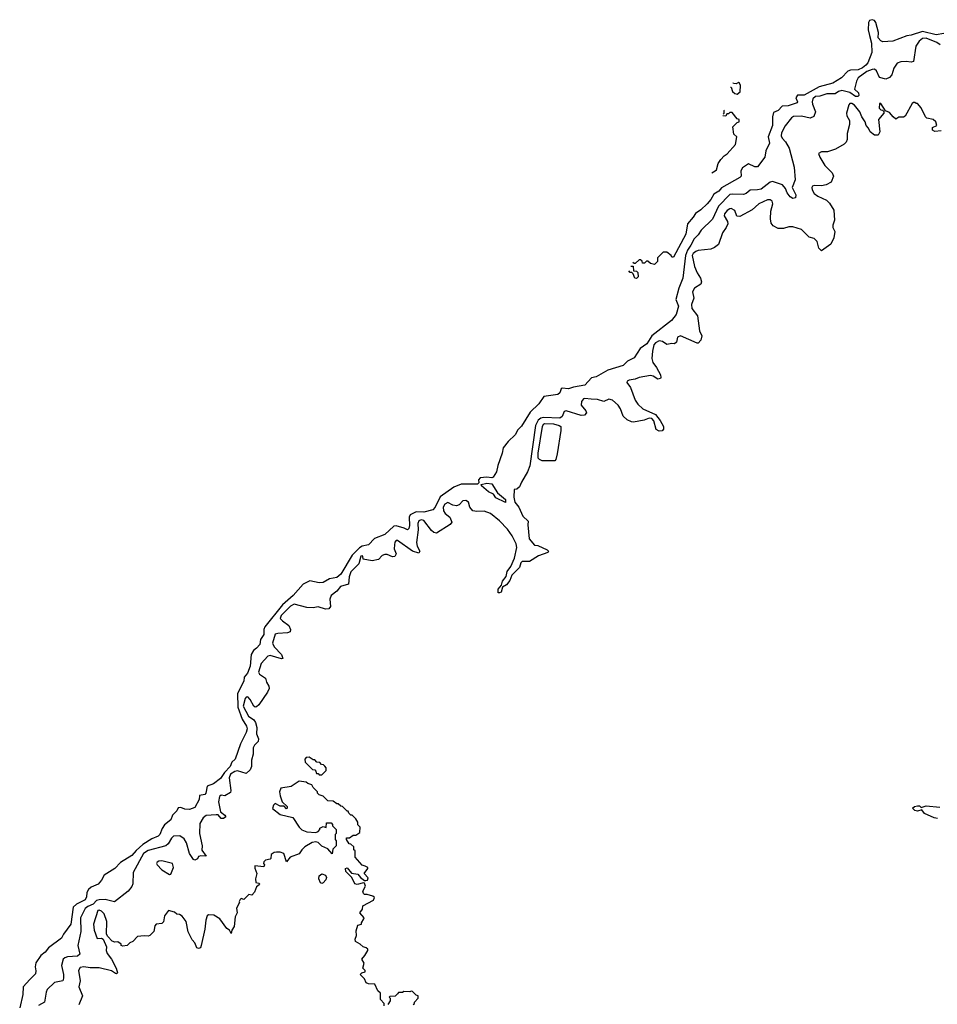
# Model space of a CAD drawing. Extents: x 2348354 to 2479840, y 460476 to 613653.
# Tile 251 of 256: x 2407255 to 2414544, y 587778 to 595597. Entities that reach past the tile are written whole.
import ezdxf

# ---------------------------------------------------------------- set-up
doc = ezdxf.new("R2010")
doc.units = 0

msp = doc.modelspace()

# ---------------------------------------------------------------- linework, layer by layer
at = {"layer": '0CON05XD'}
for points in [[(2414595, 595486.7), (2414535, 595475.3), (2414425, 595501.8), (2414335, 595472.5), (2414302.1, 595467.9), (2414190, 595425), (2414111.7, 595421.7), (2414095, 595428.8), (2414073.2, 595453.2), (2414075.6, 595495), (2414055.7, 595575), (2414045, 595590), (2414025, 595596.5), (2414005, 595589.2), (2413997.1, 595575), (2413994.5, 595515), (2414005, 595470), (2414020.7, 595410.7), (2414024.5, 595335), (2413992.5, 595255), (2413975.7, 595235), (2413950, 595215), (2413915, 595199.5), (2413855, 595195.6), (2413832.7, 595187.3), (2413782, 595135), (2413715, 595093.3), (2413605, 595062.9), (2413485, 594997.5), (2413433.2, 594996.8), (2413418.8, 594975), (2413432.5, 594945), (2413430, 594935), (2413358.3, 594911.7), (2413311.2, 594908.8), (2413278.8, 594875), (2413241.2, 594858.8), (2413234.3, 594825.7), (2413235.6, 594755), (2413200, 594665), (2413212, 594615), (2413182.5, 594555), (2413173.3, 594505), (2413115, 594427.5), (2413095, 594427.5), (2413045, 594452.5), (2412995, 594418.8), (2412984.2, 594395), (2412985.8, 594355), (2412975, 594343.3), (2412829.2, 594260.8), (2412809.2, 594235), (2412769.1, 594210.9), (2412745, 594168.8), (2412715, 594133.8), (2412665, 594086.2), (2412621.9, 594058.1), (2412605, 594027.5), (2412560, 593975), (2412545, 593892.5), (2412448.3, 593711.7), (2412435, 593710), (2412430, 593725), (2412395, 593750), (2412365, 593750), (2412320, 593705), (2412320, 593675), (2412297, 593653), (2412265, 593660), (2412245, 593680), (2412235, 593680), (2412217, 593663), (2412203, 593663), (2412198.3, 593678.3), (2412185, 593690), (2412175, 593690), (2412145, 593660), (2412135, 593660), (2412125.9, 593668.8)], [(2414398.5, 595425), (2414372.5, 595385), (2414353.3, 595265), (2414335, 595258), (2414295, 595264.2), (2414255, 595262.2), (2414225, 595250.6), (2414197.3, 595212.7), (2414182.7, 595157.3), (2414163.1, 595136.9), (2414135, 595124.2), (2414085, 595138), (2414059.4, 595189.4), (2414045, 595203.1), (2414025, 595201.4), (2413985, 595184.8), (2413915.6, 595135), (2413901.3, 595108.7), (2413886.7, 595045), (2413917.8, 595015), (2413919.5, 594995), (2413913.6, 594986.4), (2413895, 594986.7), (2413848.9, 595018.9), (2413785, 595033.6), (2413758, 595025), (2413732.7, 595007.3), (2413665, 595007.7), (2413610.5, 594989.5), (2413575, 594985.4), (2413555, 594967.5), (2413549.4, 594945), (2413551.4, 594925), (2413575.7, 594865), (2413563.2, 594826.8), (2413535, 594815.6), (2413465, 594831.5), (2413401.7, 594828.3), (2413385, 594816.2), (2413335.9, 594754.1), (2413305, 594697.5), (2413304.4, 594675), (2413311.1, 594655), (2413336.8, 594626.8), (2413366.7, 594576.7), (2413407.3, 594425), (2413413.5, 594325), (2413390.8, 594265), (2413420, 594205), (2413417.4, 594182.6), (2413395, 594176.8), (2413375, 594188.8), (2413351.7, 594221.7), (2413337.2, 594257.2), (2413312.9, 594285), (2413235, 594311.5), (2413215, 594305.6), (2413145, 594251.5), (2413115, 594244.4), (2413056.5, 594243.5), (2413024.4, 594215.6), (2413005, 594207.5), (2412915, 594211.8), (2412895, 594207.1), (2412804.8, 594115.2), (2412756.8, 594013.2), (2412668.1, 593925), (2412645, 593888.1), (2412613.1, 593856.9), (2412585, 593807.1), (2412559, 593765), (2412543.8, 593725), (2412521.8, 593545), (2412490.3, 593465), (2412465.5, 593375), (2412487.6, 593322.4), (2412468.6, 593255), (2412432, 593208), (2412275.5, 593085), (2412236.3, 593023.7), (2412182.5, 592985), (2412135, 592912), (2412082.5, 592885), (2412048.6, 592851.4), (2411925.6, 592814.4), (2411835, 592761.2), (2411796.4, 592753.6), (2411745, 592694.2), (2411655, 592679.5), (2411614.1, 592665.9), (2411565, 592670), (2411555, 592663.8), (2411545, 592633.8), (2411530.7, 592619.3), (2411418.8, 592605), (2411378.6, 592545), (2411308.9, 592481.1), (2411240.5, 592369.5), (2411211.5, 592338.5), (2411189.7, 592300.3), (2411135, 592248.1), (2411094.3, 592195.7), (2411087.5, 592155), (2411053, 592057), (2411041.2, 592005), (2411015, 591962.5), (2411005, 591957.5), (2410965, 591962.5), (2410913, 591957), (2410898.3, 591941.7), (2410901.7, 591918.3), (2410892.5, 591907.5), (2410762.9, 591907.1), (2410703.3, 591885), (2410595, 591806.5), (2410554.4, 591725), (2410535.5, 591704.5), (2410465, 591686.6), (2410405, 591689.4), (2410356.9, 591665), (2410349.4, 591645), (2410351.3, 591578.7), (2410346, 591556), (2410335, 591544.2), (2410308.1, 591558.1), (2410245, 591575.9), (2410226.6, 591573.4), (2410155, 591507.5), (2410074.2, 591475.7), (2410025, 591425.7), (2409975, 591414.7), (2409955, 591402.9), (2409895.9, 591345), (2409805, 591194), (2409775, 591165.7), (2409714.7, 591155.3), (2409665, 591127.5), (2409635, 591125.8), (2409558.5, 591141.5), (2409505.5, 591114.5), (2409427.3, 591025), (2409341.5, 590948.5), (2409203.3, 590775), (2409194.6, 590755), (2409195, 590713.8), (2409166.9, 590675), (2409163.1, 590635), (2409134.7, 590605.3), (2409113.4, 590586.6), (2409093.2, 590555), (2409086.4, 590463.6), (2409065, 590406), (2409038, 590375), (2409035, 590343.8), (2408986, 590245), (2408988.2, 590138.2), (2409022.7, 590042.7), (2409057.8, 589985), (2409063.1, 589965), (2409054.4, 589935), (2409008.1, 589845), (2408966.7, 589725), (2408939.3, 589700.7), (2408926.7, 589665), (2408882.8, 589617.2), (2408850.6, 589569.4), (2408795, 589529.4), (2408745, 589508.8), (2408734.2, 589455), (2408725, 589443.8), (2408684, 589435), (2408681.2, 589405), (2408645, 589340), (2408605, 589324), (2408567.7, 589327.7), (2408535, 589341.2), (2408515, 589336.7), (2408502.5, 589315), (2408469.3, 589280.7), (2408456.7, 589243.3), (2408406.2, 589203.8), (2408385.4, 589174.6), (2408366.9, 589125), (2408356.2, 589113.8), (2408305, 589092.2), (2408233.5, 589046.5), (2408180, 589000), (2408145, 588958.1), (2408055, 588904.3), (2408010.8, 588855), (2407925.7, 588804.3), (2407906.1, 588763.9), (2407877.3, 588732.7), (2407823.4, 588706.6), (2407802.1, 588687.9), (2407789.2, 588665), (2407785, 588630), (2407775, 588607.5), (2407706.1, 588573.9), (2407681.1, 588548.9), (2407660, 588415), (2407602, 588335), (2407586.8, 588303.2), (2407483.4, 588226.6), (2407457.7, 588192.3), (2407423.3, 588165), (2407383.9, 588106.1), (2407376.7, 588075), (2407383.9, 588043.9), (2407381.7, 588018.3), (2407336.7, 587975), (2407282.5, 587915), (2407280, 587855), (2407255, 587750)], [(2414565.9, 595395.9), (2414538.8, 595415), (2414455, 595449.7), (2414425, 595446.1), (2414398.5, 595425)], [(2412900, 595060.4), (2412905, 595060), (2412916.4, 595026.4), (2412935, 595010), (2412955, 595006.2), (2412977.7, 595022.3), (2412980, 595075), (2412973, 595093), (2412965, 595096.7), (2412945, 595087.5), (2412925, 595090), (2412923, 595096)], [(2412843.3, 594848.3), (2412850, 594855), (2412850, 594875), (2412847.4, 594877.2)], [(2414575, 594713.8), (2414525, 594707.5), (2414505, 594720), (2414505, 594740), (2414540, 594755), (2414532.5, 594785), (2414510, 594805), (2414460, 594815), (2414450, 594825), (2414416.4, 594896.4), (2414385, 594930), (2414375, 594930), (2414365, 594940), (2414355, 594940), (2414345, 594930), (2414289.3, 594830.7), (2414275, 594822.5), (2414238.3, 594821.7), (2414215, 594807.5), (2414192.5, 594825), (2414165, 594860), (2414131.7, 594871.7), (2414095, 594930), (2414085, 594930), (2414082.5, 594895), (2414095, 594880), (2414108.3, 594878.3), (2414118.3, 594868.3), (2414120, 594855), (2414077.5, 594805), (2414086.7, 594705), (2414075, 594680), (2414045, 594680), (2414010, 594705), (2413997.5, 594735), (2413977.5, 594755), (2413970, 594785), (2413944.5, 594824.5), (2413928, 594865), (2413885, 594916.9), (2413865, 594930), (2413850, 594930), (2413840.5, 594919.5), (2413821.2, 594855), (2413824.1, 594834.1), (2413846.7, 594795), (2413846.7, 594765), (2413827, 594693), (2413827.5, 594645), (2413820, 594625), (2413803, 594607)], [(2412753.8, 594379.3), (2412780, 594395), (2412790, 594405), (2412802.5, 594455), (2412823.6, 594486.4), (2412850, 594515), (2412875, 594530), (2412940, 594605), (2412950, 594665), (2412928.3, 594688.3), (2412920, 594745), (2412955, 594780), (2412970, 594785), (2412970, 594805), (2412955, 594810), (2412915, 594860), (2412895, 594860), (2412885, 594850), (2412871.7, 594848.3), (2412865, 594830), (2412841, 594831.8), (2412841.3, 594834.3)], [(2413803, 594607), (2413735, 594567.5), (2413671.7, 594548.3), (2413625, 594547.5), (2413600, 594535), (2413610, 594505), (2413649.3, 594439.3), (2413709.3, 594379.3), (2413720, 594355), (2413700, 594305), (2413660, 594285), (2413625, 594276.7), (2413565, 594280), (2413552.5, 594275), (2413546.4, 594263.6), (2413548.8, 594245), (2413565, 594216.7), (2413594.3, 594194.3), (2413663, 594163), (2413688.3, 594138.3), (2413722.5, 594085), (2413727.5, 594005), (2413712.5, 593965), (2413712.5, 593945), (2413730, 593915), (2413722.5, 593865), (2413697.5, 593815), (2413625, 593760), (2413603, 593783), (2413590, 593835), (2413565, 593860), (2413525, 593870), (2413465, 593930), (2413395, 593952.5), (2413365, 593952.5), (2413323, 593937), (2413278.3, 593938.3), (2413240.7, 593960.7), (2413225, 593980), (2413217.5, 594015), (2413221.2, 594075), (2413237.5, 594135), (2413231.4, 594155), (2413216.1, 594166.1), (2413195, 594165.6), (2413126.7, 594135), (2413072.3, 594087.7), (2412975, 594033.8), (2412952.5, 594035), (2412935, 594080), (2412905, 594096), (2412895, 594095.8), (2412875, 594082), (2412853.1, 594055), (2412850.5, 594039.5), (2412878, 593995), (2412879.2, 593975), (2412866.9, 593945), (2412836.9, 593905), (2412805, 593810), (2412775, 593786.7), (2412745, 593773.8), (2412645, 593763.8), (2412625, 593756), (2412605, 593740.8), (2412597.8, 593725), (2412615.3, 593635.3), (2412635.6, 593585), (2412664, 593545), (2412671.2, 593515), (2412664.2, 593495.8), (2412614.4, 593465.6), (2412598.8, 593435), (2412608.8, 593385), (2412592.5, 593335), (2412593.2, 593303.2), (2412638, 593245), (2412653.8, 593125), (2412673.3, 593085), (2412665, 593052.5), (2412645, 593027.5), (2412635, 593026.7), (2412504.5, 593085.5), (2412480.8, 593075), (2412472, 593035), (2412455, 593022.5), (2412435, 593026), (2412395, 593016), (2412361.3, 593041.3), (2412335, 593045.6), (2412305, 593030.9), (2412292.8, 593015), (2412280.5, 592965), (2412276.9, 592906.9), (2412285, 592873.3), (2412314, 592835), (2412346.2, 592775), (2412348.8, 592755), (2412343.9, 592746.1), (2412325, 592741.2), (2412286.7, 592766.7), (2412265, 592770), (2412175, 592756.4), (2412145, 592741.9), (2412096.1, 592733.9), (2412080, 592725), (2412077.5, 592715), (2412105.9, 592675.9), (2412144, 592575), (2412165, 592543.3), (2412205.8, 592505.8), (2412305, 592461.1), (2412343.3, 592413.3), (2412367.8, 592365), (2412368.6, 592345), (2412358.9, 592331.1), (2412335, 592328.2), (2412311.6, 592341.6), (2412291.2, 592411.2), (2412275, 592428.5), (2412255, 592432.3), (2412215, 592416.2), (2412131.3, 592401.3), (2412113.3, 592403.3), (2412079.6, 592419.6), (2412048.9, 592448.9), (2412028.2, 592505), (2412008.2, 592535), (2411965, 592575.3), (2411935, 592582.3), (2411895, 592564.2), (2411845, 592580), (2411795, 592583.5), (2411745, 592588.8), (2411732.9, 592585), (2411716.9, 592565), (2411714.2, 592534.2), (2411750.7, 592490.7), (2411756.7, 592475), (2411740, 592455), (2411715, 592453.3), (2411595, 592491.2), (2411580, 592485), (2411564, 592445), (2411545, 592432.2), (2411415, 592436.2), (2411395, 592431.8), (2411373.1, 592415), (2411351.9, 592375), (2411307.1, 592052.9), (2411288, 592005), (2411240, 591925), (2411225, 591887.5), (2411205, 591867.5), (2411182.5, 591865), (2411179.6, 591805), (2411188.2, 591765), (2411218.6, 591725), (2411250.8, 591655), (2411293.3, 591615), (2411290.8, 591585), (2411300.8, 591475), (2411345, 591424), (2411371.8, 591421.8), (2411446, 591386), (2411455.7, 591375), (2411450, 591365), (2411375, 591340), (2411305, 591294.2), (2411245, 591293.3), (2411236.1, 591283.9), (2411226.2, 591245), (2411164.4, 591185), (2411147.4, 591142.6), (2411120.7, 591109.3), (2411091.2, 591088.8), (2411078.3, 591051.7), (2411065, 591044.2), (2411056.1, 591046.1), (2411055.7, 591075), (2411081.2, 591105), (2411091.2, 591138.8), (2411118, 591175), (2411127.5, 591215), (2411155, 591253.3), (2411185, 591320), (2411203.8, 591405), (2411198, 591435), (2411167.3, 591497.3), (2411130.4, 591550.4), (2411065, 591615.7), (2410994.4, 591674.4), (2410945, 591694.3), (2410885, 591690.8), (2410855, 591696.2), (2410830, 591725), (2410821.2, 591765), (2410797.8, 591777.8), (2410774.5, 591775.5), (2410745, 591743.3), (2410724.5, 591735.5), (2410695, 591741.5), (2410655, 591761.2), (2410630.9, 591749.1), (2410620, 591725), (2410622.5, 591695), (2410635.3, 591675.3), (2410670.6, 591645), (2410687.1, 591605), (2410675, 591588.6), (2410565, 591520), (2410545, 591522.9), (2410525, 591540), (2410465, 591620.4), (2410444.6, 591625.4), (2410425, 591617.1), (2410417.5, 591595), (2410420, 591545), (2410407.5, 591445), (2410411.6, 591415), (2410433.1, 591375), (2410425, 591360.6), (2410374.2, 591375), (2410255, 591461.2), (2410245, 591461.2), (2410235, 591446.7), (2410231.2, 591425), (2410230.8, 591395), (2410244.6, 591355), (2410235.2, 591334.8), (2410215, 591330.7), (2410175, 591349.4), (2410155, 591350), (2410135, 591342.5), (2410105, 591308.6), (2410055, 591299.4), (2409983, 591313), (2409980, 591335), (2409975, 591340), (2409965, 591336.7), (2409950, 591275), (2409885, 591211.4), (2409871.3, 591171.3), (2409866.6, 591113.4), (2409804.4, 591095), (2409775, 591058.2), (2409730, 591025), (2409718, 590995), (2409723.3, 590936.7), (2409711.2, 590918.8), (2409685, 590915.8), (2409626, 590934), (2409585, 590926.2), (2409535, 590928), (2409435, 590954.4), (2409405, 590939.6), (2409330.7, 590865), (2409325, 590842.5), (2409342.3, 590822.3), (2409392.3, 590785), (2409405.4, 590755), (2409403.5, 590736.5), (2409382.2, 590727.8), (2409305, 590723.2), (2409285, 590716.5), (2409264.1, 590645), (2409277.3, 590615), (2409335.6, 590555), (2409346.1, 590523.9), (2409335, 590520.8), (2409245, 590546.5), (2409225, 590543.1), (2409171.8, 590485), (2409152.5, 590415), (2409160.5, 590400.5), (2409208.3, 590368.3), (2409215.6, 590335.6), (2409234.3, 590304.3), (2409235.5, 590285), (2409224.2, 590255), (2409155, 590156), (2409135, 590139.2), (2409125, 590138), (2409115, 590146.2), (2409086.8, 590196.8), (2409067.9, 590217.9), (2409055, 590216.9), (2409044.7, 590205), (2409030.5, 590145), (2409071.4, 590065), (2409115, 590035.4), (2409128, 590015), (2409138.2, 589975), (2409135.5, 589925), (2409151.4, 589885), (2409149.2, 589865), (2409120.8, 589835), (2409110.8, 589815), (2409109.2, 589765), (2409095.5, 589715), (2409096.1, 589665), (2409085, 589640), (2409055, 589609.5), (2408985, 589630.9), (2408965, 589626.5), (2408928.9, 589605), (2408917.9, 589575), (2408933.3, 589475), (2408930.6, 589459.4), (2408885, 589432.9), (2408855, 589437.8), (2408841.7, 589428.3), (2408833.5, 589385), (2408851.2, 589305), (2408885, 589278.8), (2408891.2, 589265), (2408875, 589251.9), (2408855, 589251.9), (2408832.7, 589282.7), (2408815, 589283.1), (2408735, 589276.2), (2408712.3, 589257.7), (2408687.1, 589212.9), (2408683.1, 589135), (2408704.5, 589035.5), (2408701.2, 589001.2), (2408736, 588954), (2408693.3, 588956.7), (2408675, 588950), (2408666.4, 588933.6), (2408647, 588923), (2408635, 588927.5), (2408604.3, 588975), (2408579.7, 589059.7), (2408562, 589092), (2408526.1, 589116.1), (2408477.8, 589112.2), (2408462, 589098), (2408435, 589050.8), (2408415, 589035.6), (2408275, 588998.2), (2408237.9, 588975), (2408156.2, 588825), (2408153.3, 588735), (2408146.1, 588713.9), (2408117.5, 588675), (2408007.5, 588592.5), (2407935, 588608.6), (2407885, 588606.9), (2407865, 588602.5), (2407837.8, 588572.2), (2407796.7, 588555), (2407775, 588538.9), (2407738.2, 588465), (2407739.5, 588355), (2407717.1, 588245), (2407733.8, 588175), (2407715, 588160), (2407635, 588153.5), (2407612.9, 588147.1), (2407599.4, 588135), (2407587.5, 588085), (2407604, 588015), (2407603.8, 587985), (2407596.7, 587965), (2407530.6, 587949.4), (2407474.2, 587895), (2407464.3, 587875), (2407453.3, 587795), (2407405, 587768.8)], [(2412110.5, 593639.6), (2412128.3, 593638.3), (2412131.7, 593601.7), (2412155, 593600), (2412165, 593590), (2412167.5, 593555), (2412155, 593540), (2412140, 593545), (2412128.3, 593578.3), (2412118.3, 593588.3), (2412105, 593590), (2412092.3, 593601.4)], [(2411505, 592094.2), (2411405, 592094.6), (2411385, 592103.1), (2411374.5, 592115), (2411374.5, 592155), (2411408.6, 592365), (2411415, 592383.8), (2411425, 592390.8), (2411495, 592386.9), (2411540, 592375), (2411552.5, 592365), (2411554.1, 592334.1), (2411525, 592150), (2411513.8, 592105), (2411505, 592094.2)], [(2411115, 591762.5), (2411038.3, 591798.3), (2411017.7, 591827.7), (2410977.7, 591847.7), (2410922.5, 591895), (2410920, 591905), (2410965, 591916.7), (2411005, 591910), (2411050, 591840), (2411113.8, 591785), (2411115, 591762.5)], [(2409655, 589600), (2409690, 589635), (2409690, 589655), (2409678.3, 589668.3), (2409668.3, 589678.3), (2409651.7, 589681.7), (2409638.3, 589698.3), (2409615, 589700), (2409598.3, 589718.3), (2409585, 589720), (2409555, 589740), (2409531.7, 589738.3), (2409520, 589725), (2409521.7, 589701.7), (2409581.7, 589641.7), (2409598.3, 589638.3), (2409608.3, 589628.3), (2409611.7, 589611.7), (2409625, 589610), (2409635, 589600), (2409655, 589600)], [(2410150, 587765), (2410150, 587785), (2410120, 587815), (2410120, 587865), (2410100, 587885), (2410076.4, 587936.4), (2410025, 587940), (2410007, 587947), (2409995, 587980), (2409960, 588015), (2409971.7, 588028.3), (2410000, 588035), (2410000, 588045), (2409980, 588065), (2409992.5, 588105), (2409972.5, 588135), (2409997.5, 588165), (2410020, 588205), (2410020, 588215), (2410007, 588227), (2409983, 588233), (2409960, 588255), (2409922.5, 588275), (2409920, 588295), (2409930, 588325), (2409928.3, 588361.7), (2409940, 588405), (2409970, 588415), (2409970, 588425), (2409987.5, 588455), (2409990, 588465), (2409957.5, 588505), (2409977, 588533), (2409981.7, 588558.3), (2410066.2, 588603.8), (2410072.5, 588625), (2410060, 588635), (2410015, 588650), (2409995, 588650), (2409985, 588657.5), (2409980, 588675), (2410002.5, 588715), (2409995, 588740), (2409985, 588742.5), (2409935, 588728), (2409916.7, 588735), (2409892.5, 588785), (2409845, 588832.5), (2409844, 588855), (2409855, 588860), (2409890, 588820), (2409940.7, 588810.7), (2409962.5, 588785), (2409995, 588760), (2410005, 588760), (2410016.4, 588763.6), (2410021.7, 588781.7), (2409992.5, 588815), (2410020, 588855), (2410020, 588865), (2410000, 588875), (2409975, 588882.5), (2409920, 588945), (2409920, 588995), (2409910, 589005), (2409908.3, 589028.3), (2409885, 589050), (2409871.7, 589051.7), (2409850, 589085), (2409851.7, 589098.3), (2409875, 589100), (2409905, 589120), (2409925, 589120), (2409957, 589143), (2409960, 589185), (2409941.7, 589201.7), (2409940, 589225), (2409925, 589250), (2409895, 589280), (2409885, 589280), (2409870, 589295), (2409865, 589310), (2409855, 589310), (2409818.3, 589348.3), (2409805, 589350), (2409785, 589370), (2409775, 589370), (2409745, 589390), (2409703, 589393), (2409665, 589430), (2409635, 589440), (2409620, 589455), (2409620, 589465), (2409585, 589500), (2409575, 589520), (2409545, 589530), (2409531.7, 589541.7), (2409475, 589550), (2409411.7, 589508.3), (2409330, 589495), (2409317.5, 589465), (2409323, 589433), (2409340, 589385), (2409378.3, 589348.3), (2409380, 589335), (2409375, 589330), (2409355, 589350), (2409325, 589350), (2409285, 589372.5), (2409271.7, 589358.3), (2409263, 589333), (2409325, 589285.8), (2409425, 589260), (2409473.6, 589183.6), (2409495, 589162.5), (2409535, 589147.5), (2409607, 589143), (2409625, 589150), (2409640, 589165), (2409640, 589175), (2409665, 589190), (2409688.3, 589181.7), (2409691.7, 589218.3), (2409728.3, 589218.3), (2409740, 589205), (2409740, 589195), (2409770, 589165), (2409770, 589135), (2409760, 589125), (2409760, 589085), (2409770, 589075), (2409770, 589035), (2409741.7, 589008.3), (2409737.5, 588972.5), (2409703, 589013), (2409655, 589033.3), (2409625, 589063.3), (2409608.3, 589068.3), (2409578.3, 589061.7), (2409520.8, 589029.2), (2409495, 589003.3), (2409475, 588972.5), (2409403.8, 588946.2), (2409375, 588910), (2409352.5, 588975), (2409325, 588986.2), (2409293.9, 588986.1), (2409275, 588982.5), (2409251.7, 588968.3), (2409250, 588935), (2409245, 588930), (2409208.3, 588921.7), (2409195, 588910), (2409192.5, 588895), (2409200, 588885), (2409195, 588870), (2409121.7, 588878.3), (2409121.7, 588858.3), (2409137.5, 588815), (2409127.5, 588775), (2409130, 588745), (2409155, 588740), (2409160, 588735), (2409157.5, 588725), (2409135, 588710), (2409120.7, 588669.3), (2409100, 588645), (2409075, 588650), (2409035, 588610), (2409015, 588617.5), (2409005, 588610), (2408997.5, 588595), (2409000, 588585), (2408978.3, 588541.7), (2408982.5, 588505), (2408967, 588473), (2408958, 588395), (2408940, 588365), (2408935, 588340), (2408922.5, 588365), (2408900.5, 588380.5), (2408845, 588456.7), (2408796.4, 588486.4), (2408755, 588487.5), (2408745, 588480), (2408733.3, 588445), (2408726.4, 588373.6), (2408696.4, 588243.6), (2408690, 588225), (2408675, 588220), (2408662.5, 588225), (2408647.5, 588265), (2408625, 588290), (2408593.6, 588353.6), (2408576.2, 588435), (2408545, 588477.5), (2408525, 588490), (2408503, 588493), (2408485, 588510), (2408438.3, 588521.7), (2408405, 588480), (2408397, 588433), (2408385, 588420), (2408340, 588415), (2408328.3, 588401.7), (2408320, 588355), (2408290, 588325), (2408275, 588317.5), (2408245, 588322.5), (2408190, 588315), (2408153, 588277), (2408130, 588265), (2408110, 588245), (2408075, 588240), (2408060, 588245), (2408060, 588255), (2408035, 588272.5), (2408011.7, 588271.7), (2407989.5, 588279.5), (2407955.9, 588315.9), (2407943.3, 588335), (2407946.9, 588435), (2407925.4, 588495), (2407905, 588517.5), (2407885, 588525.6), (2407875, 588522), (2407840, 588415), (2407845.7, 588365), (2407870.7, 588300.7), (2407905, 588302.5), (2407917.5, 588295), (2407943.3, 588235), (2407942.5, 588205), (2407949.7, 588179.7), (2407983.3, 588135), (2408022.5, 588065), (2408033, 588027), (2408025, 588020), (2408015, 588021.2), (2407985, 588043.3), (2407887.1, 588067.1), (2407815, 588067.5), (2407764.3, 588075.7), (2407735, 588068.8), (2407722.5, 588045), (2407734.3, 587965), (2407724.5, 587915), (2407754.2, 587845), (2407725, 587772.5)], [(2414545, 589252.5), (2414518.3, 589258.3), (2414442.7, 589292.7), (2414421.7, 589321.7), (2414385, 589310.6), (2414365, 589317.5), (2414347.5, 589335), (2414362.3, 589347.7), (2414385, 589354.3), (2414402.5, 589352.5), (2414415, 589340), (2414455, 589352.5), (2414565, 589342)], [(2408445, 588807.5), (2408455, 588810), (2408476, 588865), (2408467.5, 588895), (2408385, 588917.5), (2408360, 588915), (2408347.5, 588905), (2408342.5, 588895), (2408346.7, 588885), (2408383.3, 588845), (2408445, 588807.5)], [(2409655, 588737.5), (2409645, 588742.5), (2409630, 588775), (2409633, 588797), (2409655, 588812.5), (2409683, 588803), (2409692.5, 588785), (2409686.2, 588765), (2409665, 588742.5), (2409655, 588737.5)], [(2410380, 587775), (2410390, 587785), (2410390, 587795), (2410420, 587825), (2410420, 587845), (2410405, 587850), (2410375, 587880), (2410365, 587882.5), (2410355, 587877.5), (2410305, 587880), (2410295, 587870), (2410265, 587870), (2410255, 587860), (2410237, 587843), (2410195, 587840), (2410190, 587835), (2410197.5, 587827.5), (2410197.5, 587805), (2410180, 587775)]]:
    msp.add_lwpolyline(points, dxfattribs=at)

doc.saveas('drawing.dxf')
